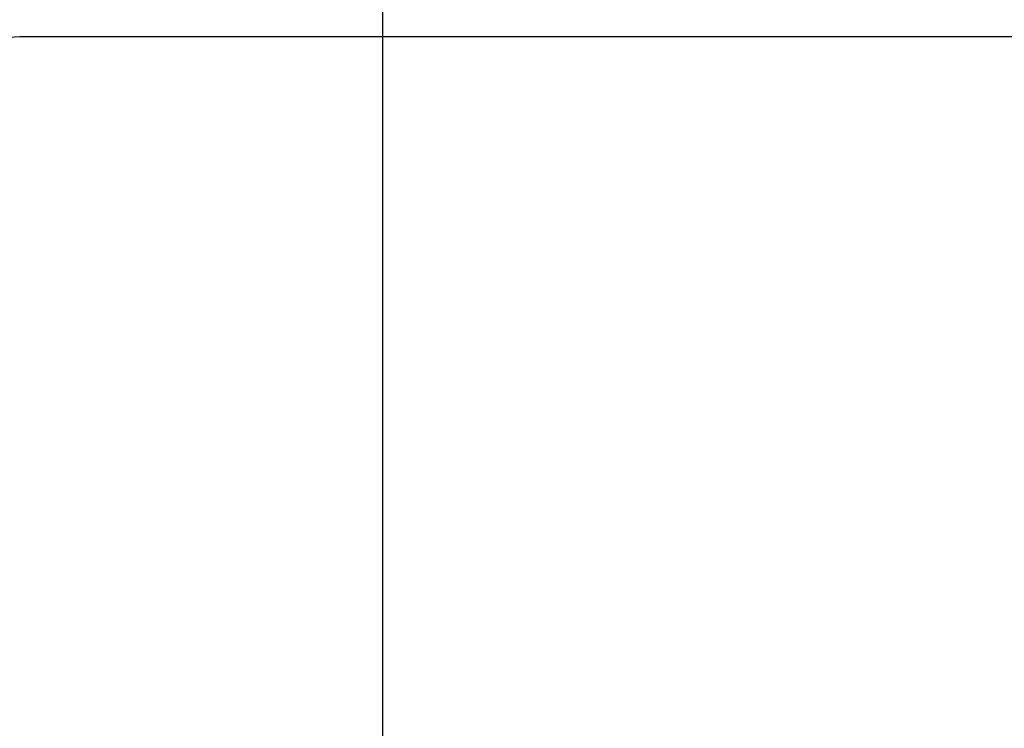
# Model space of a CAD drawing. Header units: millimetres. Extents: x 21 to 540, y 34 to 480.
# Tile 49 of 52: x 81.12 to 90.62, y 63.49 to 70.32. Entities that reach past the tile are written whole.
import ezdxf

# ---------------------------------------------------------------- set-up
doc = ezdxf.new("R2010")
doc.units = ezdxf.units.MM
doc.layers.get('DEFPOINTS').update_dxf_attribs({"linetype": 'CONTINUOUS'})
doc.layers.add('DIM', color=4, linetype='CONTINUOUS')
doc.layers.add('OUT', color=3, linetype='CONTINUOUS')
doc.styles.add('DIM-7', font='SIMPLEX.shx', dxfattribs={"width": 0.7, "bigfont": 'chineset.shx'})
doc.dimstyles.new('CNS', dxfattribs={"dimtxt": 3.5, "dimasz": 2.5, "dimexe": 1, "dimexo": 1.5, "dimgap": 0.09, "dimtad": 0, "dimdsep": 46, "dimtxsty": 'DIM-7', "dimcen": 0.09, "dimclrd": 1, "dimclre": 1, "dimclrt": 4, "dimadec": 0, "dimazin": 0, "dimtfac": 1, "dimtix": 1, "dimtmove": 2, "dimatfit": 3, "dimfxl": 0, "dimtvp": 0.971429, "dimtolj": 1, "dimarcsym": 0})

# ---------------------------------------------------------------- blocks, each defined once
blk = doc.blocks.new('*D24')
at = {"layer": 'DEFPOINTS', "color": 0}
for p in [(84.6244, 75.0072), (84.6244, 58.1587), (99.6244, 58.1587)]:
    blk.add_point(p, dxfattribs=at)
at = {"layer": 'DIM', "color": 4, "lineweight": -2}
for p, q in [((84.6244, 58.9087), (84.6244, 75.5072)), ((99.6244, 58.9087), (99.6244, 75.5072)), ((98.3744, 75.0072), (85.8744, 75.0072))]:
    blk.add_line(p, q, dxfattribs=at)
at = {"layer": 'DIM', "color": 4}
for points in [[(85.8744, 75.2155), (85.8744, 74.7989), (84.6244, 75.0072)], [(98.3744, 75.2155), (98.3744, 74.7989), (99.6244, 75.0072)]]:
    blk.add_solid(points, dxfattribs=at)
at = {"layer": 'DIM', "color": 4, "insert": (92.1244, 76.2822), "char_height": 1.75, "attachment_point": 5, "style": 'DIM-7'}
blk.add_mtext('\\A1;15', dxfattribs=at)

msp = doc.modelspace()

# ---------------------------------------------------------------- linework, layer by layer
at = {"layer": 'OUT', "color": 3, "linetype": 'Continuous'}
msp.add_line((91.2584, 70.1587), (81.1244, 70.1587), dxfattribs=at)
msp.add_arc((81.1244, 69.6587), 0.5, 90, 180, dxfattribs=at)

# ---------------------------------------------------------------- dimensions: what is measured, and where the dimension line sits
at = {"layer": 'DIM'}
dim = msp.add_linear_dim(base=(84.6244, 75.0072), p1=(99.6244, 58.1587), p2=(84.6244, 58.1587), dimstyle='CNS', override={"dimscale": 0.5, "dimgap": 0.8, "dimtad": 1, "dimclrd": 4, "dimclre": 4, "dimadec": 2, "dimazin": 2, "dimtm": 1e-09, "dimtfac": 0.6, "dimtmove": 1, "dimatfit": 0}, dxfattribs=at)
dim.commit()
dim.dimension.update_dxf_attribs({"geometry": '*D24', "text_midpoint": (92.1244, 76.2822)})

doc.saveas('drawing.dxf')
